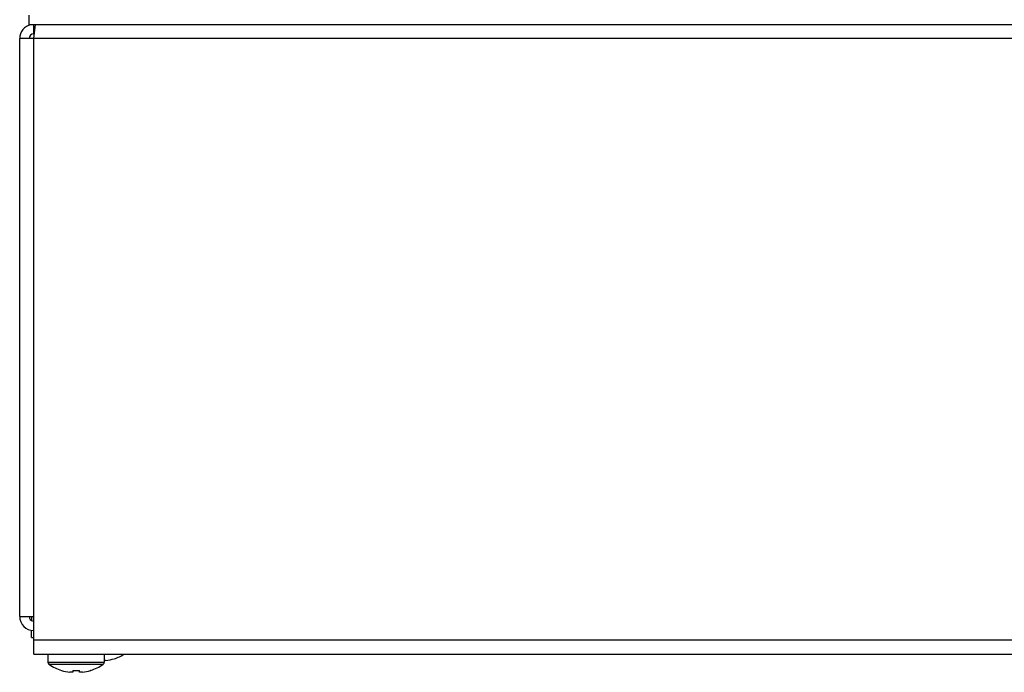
# Model space of a CAD drawing. Header units: millimetres. Extents: x 0 to 2000, y 0 to 2200.
# Tile 43 of 54: x 1037 to 1246, y 1793 to 1931. Entities that reach past the tile are written whole.
import ezdxf

# ---------------------------------------------------------------- set-up
doc = ezdxf.new("R2010")
doc.units = ezdxf.units.MM
doc.header["$LTSCALE"] = 143.407407
doc.layers.add('00_COMPONENTS', color=7, linetype='CONTINUOUS')

msp = doc.modelspace()

# ---------------------------------------------------------------- linework, layer by layer
at = {"layer": '00_COMPONENTS', "color": 7, "linetype": 'CONTINUOUS'}
for p, q in [((1038.89, 1930.43), (1038.89, 1932.43)), ((1038.89, 1930.43), (1473.89, 1930.43)), ((1039.89, 1927.43), (1040.24, 1930.43)), ((1039.89, 1928.43), (1039.89, 1930.43)), ((1036.89, 1804.43), (1036.89, 1927.43)), ((1475.89, 1927.43), (1036.89, 1927.43)), ((1039.89, 1796.43), (1039.89, 1927.43)), ((1036.89, 1804.43), (1039.89, 1804.43)), ((1039.39, 1804.43), (1039.39, 1803.57)), ((1039.39, 1799.93), (1039.39, 1801.43)), ((1039.39, 1799.93), (1039.89, 1799.93)), ((1039.89, 1799.43), (1472.89, 1799.43)), ((1039.89, 1796.43), (1472.89, 1796.43)), ((1042.89, 1796.43), (1042.89, 1794.71)), ((1054.89, 1796.43), (1054.89, 1794.71)), ((1056.99, 1795.43), (1056.98, 1795.45)), ((1042.89, 1794.71), (1054.89, 1794.71)), ((1043.12, 1794.27), (1054.66, 1794.27)), ((1055.22, 1795.05), (1054.89, 1795.05)), ((1045.79, 1792.95), (1045.78, 1792.93)), ((1048.18, 1792.55), (1047.55, 1792.55)), ((1048.18, 1792.95), (1048.18, 1792.55)), ((1049.6, 1792.55), (1049.6, 1792.95)), ((1050.22, 1792.55), (1049.6, 1792.55)), ((1051.99, 1792.93), (1051.98, 1792.95))]:
    msp.add_line(p, q, dxfattribs=at)
for centre, radius, start, end in [((1039.89, 1927.43), 3, 101.848, 180), ((1039.89, 1927.43), 1, 90, 180), ((1039.89, 1804.43), 3, 180, 270), ((1039.89, 1804.43), 1, 180, 263.7707), ((1053.89, 1804.93), 9.97, 277.7067, 288.0605), ((1053.89, 1804.93), 10, 288.0819, 301.7689), ((1043.43, 1794.71), 0.54, 180, 234.7485), ((1048.89, 1802.43), 10, 234.7485, 251.9181), ((1048.89, 1802.43), 10, 288.0819, 305.2515), ((1054.35, 1794.71), 0.54, 305.2515, 360), ((1048.89, 1802.43), 9.97, 251.9395, 262.2933), ((1048.89, 1803.99), 11.06, 266.3191, 273.6809), ((1048.89, 1802.43), 9.97, 277.7067, 288.0605)]:
    msp.add_arc(centre, radius, start, end, dxfattribs=at)

doc.saveas('drawing.dxf')
